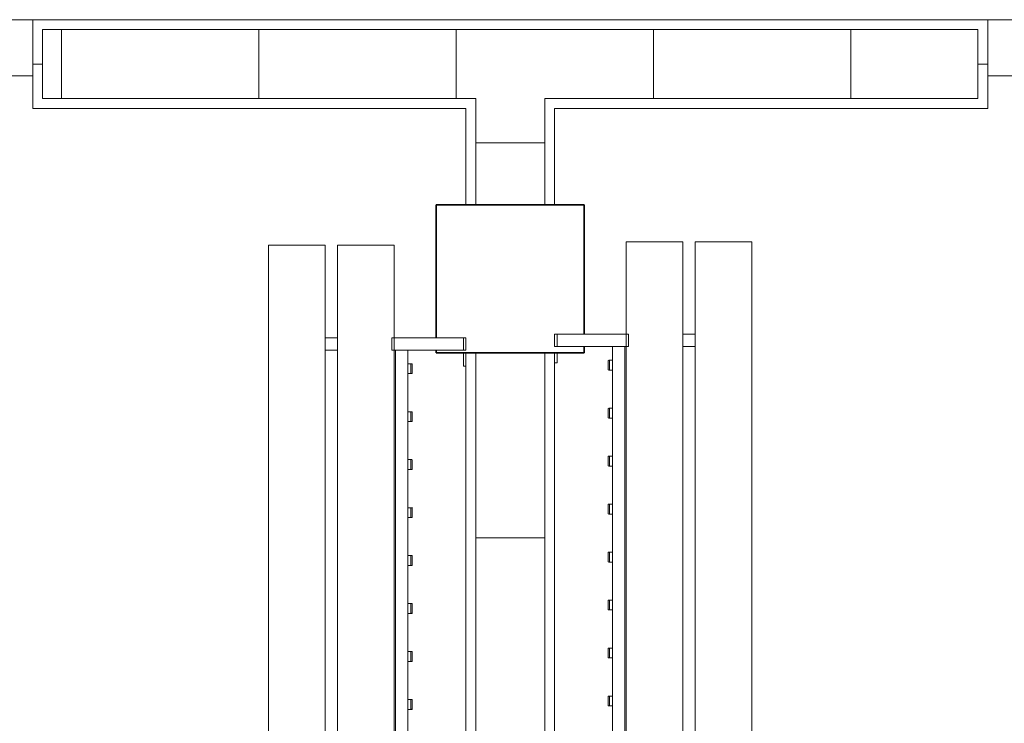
# Model space of a CAD drawing. Header units: millimetres. Extents: x 2016 to 102618, y -16590 to 68005.
# Tile 176 of 256: x 72506 to 74502, y 24274 to 25700. Entities that reach past the tile are written whole.
import ezdxf

# ---------------------------------------------------------------- set-up
doc = ezdxf.new("R2010")
doc.units = ezdxf.units.MM
for name, color, linetype, lineweight in [('A-DOOR', 31, 'Continuous', 13), ('A-GENM', 13, 'Continuous', 13), ('A-WALL', 113, 'Continuous', 13), ('A-WALL-FNSH', 113, 'Continuous', 25), ('A-WALL-PATT', 111, 'Continuous', 25), ('I-FURN', 30, 'Continuous', 13), ('S-COLS', 52, 'Continuous', 13)]:
    doc.layers.add(name, color=color, linetype=linetype, lineweight=lineweight)

# ---------------------------------------------------------------- blocks, each defined once
blk = doc.blocks.new('32_DO deur enkel - DO-4447905-00 Begane grond')
at = {"layer": 'A-DOOR', "lineweight": 5}
for p, q in [((-345, 24), (-412, 24)), ((-412, 24), (-412, -90)), ((-345, -90), (-345, 24)), ((585, 24), (-345, 24)), ((-345, 24), (-345, -26)), ((652, 24), (585, 24)), ((585, 24), (585, -90)), ((585, -26), (585, 24)), ((652, -90), (652, 24)), ((-345, -26), (585, -26)), ((-412, -90), (-345, -90)), ((585, -90), (652, -90))]:
    blk.add_line(p, q, dxfattribs=at)
at = {"layer": 'A-GENM'}
for p, q in [((585, 24), (-306.8, 263)), ((-345, 24), (-282.7, 256.5))]:
    blk.add_line(p, q, dxfattribs=at)
blk = doc.blocks.new('79_VCS_FU_zitbank_kleedkamers - 79_VCS_FU_zitbank_kleedkamers-V5-00 Begane grond')
at = {"layer": 'I-FURN'}
for p, q in [((237.5, -5), (237.5, 0)), ((262.5, 0), (237.5, 0)), ((237.5, -145), (237.5, -5)), ((262.5, -5), (237.5, -5)), ((262.5, 0), (262.5, -5)), ((262.5, -5), (262.5, -145)), ((267.9, -5.1), (295, -5.1)), ((295, -5.1), (295, 0)), ((262.5, -117.5), (1212.5, -117.5)), ((290, -110.5), (290, -109.5)), ((290, -110.7), (290, -116.5)), ((309, -108.5), (291, -108.5)), ((291, -111.5), (309, -111.5)), ((310, -109.5), (310, -110.5)), ((310, -116.5), (310, -110.8)), ((387.2, -110.5), (387.2, -109.5)), ((387.2, -110.7), (387.2, -116.5)), ((406.3, -108.5), (388.2, -108.5)), ((388.2, -111.5), (406.3, -111.5)), ((407.2, -109.5), (407.2, -110.5)), ((407.2, -116.5), (407.2, -110.8)), ((484.4, -110.5), (484.4, -109.5)), ((484.4, -110.7), (484.4, -116.5)), ((503.5, -108.5), (485.4, -108.5)), ((485.4, -111.5), (503.5, -111.5)), ((504.4, -109.5), (504.4, -110.5)), ((504.4, -116.5), (504.4, -110.8)), ((581.7, -110.5), (581.7, -109.5)), ((581.7, -110.7), (581.7, -116.5)), ((600.7, -108.5), (582.6, -108.5)), ((582.7, -111.5), (600.7, -111.5)), ((601.7, -109.5), (601.7, -110.5)), ((601.7, -116.5), (601.7, -110.8)), ((678.9, -110.5), (678.9, -109.5)), ((678.9, -110.7), (678.9, -116.5)), ((697.9, -108.5), (679.9, -108.5)), ((679.9, -111.5), (697.9, -111.5)), ((698.9, -109.5), (698.9, -110.5)), ((698.9, -116.5), (698.9, -110.8)), ((776.1, -110.5), (776.1, -109.5)), ((776.1, -110.7), (776.1, -116.5)), ((795.1, -108.5), (777.1, -108.5)), ((777.1, -111.5), (795.1, -111.5)), ((796.1, -109.5), (796.1, -110.5)), ((796.1, -116.5), (796.1, -110.8)), ((873.3, -110.5), (873.3, -109.5)), ((873.3, -110.7), (873.3, -116.5)), ((892.4, -108.5), (874.3, -108.5)), ((874.3, -111.5), (892.4, -111.5)), ((893.3, -109.5), (893.3, -110.5)), ((893.3, -116.5), (893.3, -110.8)), ((970.6, -110.5), (970.6, -109.5)), ((970.6, -110.7), (970.6, -116.5)), ((989.6, -108.5), (971.5, -108.5)), ((971.6, -111.5), (989.6, -111.5)), ((990.6, -109.5), (990.6, -110.5)), ((990.6, -116.5), (990.6, -110.8)), ((237.5, -145), (50, -145)), ((50, -150), (50, -145)), ((50, -255), (50, -150)), ((237.5, -150), (237.5, -145)), ((262.5, -145), (237.5, -145)), ((262.5, -145), (237.5, -145)), ((262.5, -150), (237.5, -150)), ((1212.5, -142.5), (262.5, -142.5)), ((262.5, -145), (262.5, -150)), ((1212.5, -145), (262.5, -145)), ((50, -260), (50, -255)), ((50, -260), (8250, -260)), ((237.5, -285.2), (237.5, -259.8)), ((262.5, -259.8), (262.5, -285.2)), ((8250, -285), (50, -285)), ((50, -290), (50, -285)), ((50, -395), (50, -290)), ((50, -400), (50, -395)), ((50, -400), (8250, -400))]:
    blk.add_line(p, q, dxfattribs=at)
at = {"layer": 'I-FURN', "flags": 128}
for points in [[(290, -117.5), (290, -117.4), (290, -117.3), (290, -117.2), (290, -117.1), (290, -117), (290, -117), (290, -116.9), (290, -116.8), (290, -116.7), (290, -116.6), (290, -116.5), (290, -116.4), (290, -116.3), (290, -116.3), (290, -116.2), (290, -116.1), (290, -116), (290, -116), (290, -115.9), (290, -115.8), (290, -115.8), (290, -115.7), (290, -115.7)], [(310, -115.7), (310, -115.7), (310, -115.8), (310, -115.8), (310, -115.9), (310, -116), (310, -116.1), (310, -116.1), (310, -116.2), (310, -116.3), (310, -116.4), (310, -116.4), (310, -116.5), (310, -116.6), (310, -116.7), (310, -116.8), (310, -116.9), (310, -117), (310, -117.1), (310, -117.2), (310, -117.3), (310, -117.4), (310, -117.5)], [(387.2, -117.5), (387.2, -117.4), (387.2, -117.3), (387.2, -117.2), (387.2, -117.1), (387.2, -117), (387.2, -117), (387.2, -116.9), (387.2, -116.8), (387.2, -116.7), (387.2, -116.6), (387.2, -116.5), (387.2, -116.4), (387.2, -116.3), (387.2, -116.3), (387.2, -116.2), (387.2, -116.1), (387.2, -116), (387.2, -116), (387.2, -115.9), (387.2, -115.8), (387.2, -115.8), (387.2, -115.7), (387.2, -115.7)], [(407.2, -115.7), (407.2, -115.7), (407.2, -115.8), (407.2, -115.8), (407.2, -115.9), (407.2, -116), (407.2, -116.1), (407.2, -116.1), (407.2, -116.2), (407.2, -116.3), (407.2, -116.4), (407.2, -116.4), (407.2, -116.5), (407.2, -116.6), (407.2, -116.7), (407.2, -116.8), (407.2, -116.9), (407.2, -117), (407.2, -117.1), (407.2, -117.2), (407.2, -117.3), (407.2, -117.4), (407.2, -117.5)], [(484.4, -117.5), (484.4, -117.4), (484.4, -117.3), (484.4, -117.2), (484.4, -117.1), (484.4, -117), (484.4, -117), (484.4, -116.9), (484.4, -116.8), (484.4, -116.7), (484.4, -116.6), (484.4, -116.5), (484.4, -116.4), (484.4, -116.3), (484.4, -116.3), (484.4, -116.2), (484.4, -116.1), (484.4, -116), (484.4, -116), (484.4, -115.9), (484.4, -115.8), (484.4, -115.8), (484.4, -115.7), (484.4, -115.7)], [(504.4, -115.7), (504.4, -115.7), (504.4, -115.8), (504.4, -115.8), (504.4, -115.9), (504.4, -116), (504.4, -116.1), (504.4, -116.1), (504.4, -116.2), (504.4, -116.3), (504.4, -116.4), (504.4, -116.4), (504.4, -116.5), (504.4, -116.6), (504.4, -116.7), (504.4, -116.8), (504.4, -116.9), (504.4, -117), (504.4, -117.1), (504.4, -117.2), (504.4, -117.3), (504.4, -117.4), (504.4, -117.5)], [(581.7, -117.5), (581.7, -117.4), (581.7, -117.3), (581.7, -117.2), (581.7, -117.1), (581.7, -117), (581.7, -117), (581.7, -116.9), (581.7, -116.8), (581.7, -116.7), (581.7, -116.6), (581.7, -116.5), (581.7, -116.4), (581.7, -116.3), (581.7, -116.3), (581.7, -116.2), (581.7, -116.1), (581.7, -116), (581.7, -116), (581.7, -115.9), (581.7, -115.8), (581.7, -115.8), (581.7, -115.7), (581.7, -115.7)], [(601.7, -115.7), (601.7, -115.7), (601.7, -115.8), (601.7, -115.8), (601.7, -115.9), (601.7, -116), (601.7, -116.1), (601.7, -116.1), (601.7, -116.2), (601.7, -116.3), (601.7, -116.4), (601.7, -116.4), (601.7, -116.5), (601.7, -116.6), (601.7, -116.7), (601.7, -116.8), (601.7, -116.9), (601.7, -117), (601.7, -117.1), (601.7, -117.2), (601.7, -117.3), (601.7, -117.4), (601.7, -117.5)], [(678.9, -117.5), (678.9, -117.4), (678.9, -117.3), (678.9, -117.2), (678.9, -117.1), (678.9, -117), (678.9, -117), (678.9, -116.9), (678.9, -116.8), (678.9, -116.7), (678.9, -116.6), (678.9, -116.5), (678.9, -116.4), (678.9, -116.3), (678.9, -116.3), (678.9, -116.2), (678.9, -116.1), (678.9, -116), (678.9, -116), (678.9, -115.9), (678.9, -115.8), (678.9, -115.8), (678.9, -115.7), (678.9, -115.7)], [(698.9, -115.7), (698.9, -115.7), (698.9, -115.8), (698.9, -115.8), (698.9, -115.9), (698.9, -116), (698.9, -116.1), (698.9, -116.1), (698.9, -116.2), (698.9, -116.3), (698.9, -116.4), (698.9, -116.4), (698.9, -116.5), (698.9, -116.6), (698.9, -116.7), (698.9, -116.8), (698.9, -116.9), (698.9, -117), (698.9, -117.1), (698.9, -117.2), (698.9, -117.3), (698.9, -117.4), (698.9, -117.5)], [(776.1, -117.5), (776.1, -117.4), (776.1, -117.3), (776.1, -117.2), (776.1, -117.1), (776.1, -117), (776.1, -117), (776.1, -116.9), (776.1, -116.8), (776.1, -116.7), (776.1, -116.6), (776.1, -116.5), (776.1, -116.4), (776.1, -116.3), (776.1, -116.3), (776.1, -116.2), (776.1, -116.1), (776.1, -116), (776.1, -116), (776.1, -115.9), (776.1, -115.8), (776.1, -115.8), (776.1, -115.7), (776.1, -115.7)], [(796.1, -115.7), (796.1, -115.7), (796.1, -115.8), (796.1, -115.8), (796.1, -115.9), (796.1, -116), (796.1, -116.1), (796.1, -116.1), (796.1, -116.2), (796.1, -116.3), (796.1, -116.4), (796.1, -116.4), (796.1, -116.5), (796.1, -116.6), (796.1, -116.7), (796.1, -116.8), (796.1, -116.9), (796.1, -117), (796.1, -117.1), (796.1, -117.2), (796.1, -117.3), (796.1, -117.4), (796.1, -117.5)], [(873.3, -117.5), (873.3, -117.4), (873.3, -117.3), (873.3, -117.2), (873.3, -117.1), (873.3, -117), (873.3, -117), (873.3, -116.9), (873.3, -116.8), (873.3, -116.7), (873.3, -116.6), (873.3, -116.5), (873.3, -116.4), (873.3, -116.3), (873.3, -116.3), (873.3, -116.2), (873.3, -116.1), (873.3, -116), (873.3, -116), (873.3, -115.9), (873.3, -115.8), (873.3, -115.8), (873.3, -115.7), (873.3, -115.7)], [(893.3, -115.7), (893.3, -115.7), (893.3, -115.8), (893.3, -115.8), (893.3, -115.9), (893.3, -116), (893.3, -116.1), (893.3, -116.1), (893.3, -116.2), (893.3, -116.3), (893.3, -116.4), (893.3, -116.4), (893.3, -116.5), (893.3, -116.6), (893.3, -116.7), (893.3, -116.8), (893.3, -116.9), (893.3, -117), (893.3, -117.1), (893.3, -117.2), (893.3, -117.3), (893.3, -117.4), (893.3, -117.5)], [(970.6, -117.5), (970.6, -117.4), (970.6, -117.3), (970.6, -117.2), (970.6, -117.1), (970.6, -117), (970.6, -117), (970.6, -116.9), (970.6, -116.8), (970.6, -116.7), (970.6, -116.6), (970.6, -116.5), (970.6, -116.4), (970.6, -116.3), (970.6, -116.3), (970.6, -116.2), (970.6, -116.1), (970.6, -116), (970.6, -116), (970.6, -115.9), (970.6, -115.8), (970.6, -115.8), (970.6, -115.7), (970.6, -115.7)], [(990.6, -115.7), (990.6, -115.7), (990.6, -115.8), (990.6, -115.8), (990.6, -115.9), (990.6, -116), (990.6, -116.1), (990.6, -116.1), (990.6, -116.2), (990.6, -116.3), (990.6, -116.4), (990.6, -116.4), (990.6, -116.5), (990.6, -116.6), (990.6, -116.7), (990.6, -116.8), (990.6, -116.9), (990.6, -117), (990.6, -117.1), (990.6, -117.2), (990.6, -117.3), (990.6, -117.4), (990.6, -117.5)]]:
    blk.add_lwpolyline(points, dxfattribs=at)
at = {"layer": 'I-FURN'}
for centre, radius, start, end in [((291, -109.5), 0.978, 90, 180), ((291, -110.5), 1, 180, 270), ((309, -109.5), 0.966, 0, 90), ((309, -110.5), 0.962, 270, 360), ((388.2, -109.5), 0.978, 90, 180), ((388.2, -110.5), 1, 180, 270), ((406.3, -109.5), 0.966, 0, 90), ((406.3, -110.5), 0.962, 270, 360), ((485.4, -109.5), 0.978, 90, 180), ((485.4, -110.5), 1, 180, 270), ((503.5, -109.5), 0.966, 0, 90), ((503.5, -110.5), 0.962, 270, 360), ((582.6, -109.5), 0.978, 90, 180), ((582.7, -110.5), 1, 180, 270), ((600.7, -109.5), 0.966, 0, 90), ((600.7, -110.5), 0.962, 270, 360), ((679.9, -109.5), 0.978, 90, 180), ((679.9, -110.5), 1, 180, 270), ((697.9, -109.5), 0.966, 0, 90), ((697.9, -110.5), 0.962, 270, 360), ((777.1, -109.5), 0.978, 90, 180), ((777.1, -110.5), 1, 180, 270), ((795.1, -109.5), 0.966, 0, 90), ((795.1, -110.5), 0.962, 270, 360), ((874.3, -109.5), 0.978, 90, 180), ((874.3, -110.5), 1, 180, 270), ((892.4, -109.5), 0.966, 0, 90), ((892.4, -110.5), 0.962, 270, 360), ((971.5, -109.5), 0.978, 90, 180), ((971.6, -110.5), 1, 180, 270), ((989.6, -109.5), 0.966, 0, 90), ((989.6, -110.5), 0.962, 270, 360)]:
    blk.add_arc(centre, radius, start, end, dxfattribs=at)
for centre, major_axis, start_param, end_param in [((291, -109.5), (0.978, 0), 1.570796, 3.140513), ((291, -110.5), (1, 0), 3.142593, 4.712389), ((309, -109.5), (0.966, 0), 0.001117, 1.570796), ((309, -110.5), (0.962, 0), 4.712389, 6.282063), ((388.2, -109.5), (0.978, 0), 1.570796, 3.140513), ((388.2, -110.5), (1, 0), 3.142593, 4.712389), ((406.3, -109.5), (0.966, 0), 0.001117, 1.570796), ((406.3, -110.5), (0.962, 0), 4.712389, 6.282063), ((485.4, -109.5), (0.978, 0), 1.570796, 3.140513), ((485.4, -110.5), (1, 0), 3.142593, 4.712389), ((503.5, -109.5), (0.966, 0), 0.001117, 1.570796), ((503.5, -110.5), (0.962, 0), 4.712389, 6.282063), ((582.6, -109.5), (0.978, 0), 1.570796, 3.140513), ((582.7, -110.5), (1, 0), 3.142593, 4.712389), ((600.7, -109.5), (0.966, 0), 0.001117, 1.570796), ((600.7, -110.5), (0.962, 0), 4.712389, 6.282063), ((679.9, -109.5), (0.978, 0), 1.570796, 3.140513), ((679.9, -110.5), (1, 0), 3.142593, 4.712389), ((697.9, -109.5), (0.966, 0), 0.001117, 1.570796), ((697.9, -110.5), (0.962, 0), 4.712389, 6.282063), ((777.1, -109.5), (0.978, 0), 1.570796, 3.140513), ((777.1, -110.5), (1, 0), 3.142593, 4.712389), ((795.1, -109.5), (0.966, 0), 0.001117, 1.570796), ((795.1, -110.5), (0.962, 0), 4.712389, 6.282063), ((874.3, -109.5), (0.978, 0), 1.570796, 3.140513), ((874.3, -110.5), (1, 0), 3.142593, 4.712389), ((892.4, -109.5), (-0.966, 0), 3.14271, 4.712389), ((892.4, -110.5), (0.962, 0), 4.712389, 6.282063), ((971.5, -109.5), (0.978, 0), 1.570796, 3.140513), ((971.6, -110.5), (1, 0), 3.142593, 4.712389), ((989.6, -109.5), (0.966, 0), 0.001117, 1.570796), ((989.6, -110.5), (0.962, 0), 4.712389, 6.282063)]:
    blk.add_ellipse(centre, major_axis=major_axis, ratio=0.997927, start_param=start_param, end_param=end_param, dxfattribs=at)
blk = doc.blocks.new('79_VCS_FU_zitbank_kleedkamers - 79_VCS_FU_zitbank_kleedkamers-V6-00 Begane grond')
at = {"layer": 'I-FURN'}
for p, q in [((8005, 0), (8005, -5.1)), ((8005, -5.1), (8025, -5.1)), ((8037.5, -5), (8037.5, 0)), ((8062.5, 0), (8037.5, 0)), ((8037.5, -145), (8037.5, -5)), ((8062.5, -5), (8037.5, -5)), ((8062.5, 0), (8062.5, -5)), ((8062.5, -5), (8062.5, -145)), ((7087.5, -117.5), (8037.5, -117.5)), ((7309.4, -110.5), (7309.4, -109.5)), ((7309.4, -110.7), (7309.4, -116.5)), ((7328.5, -108.5), (7310.4, -108.5)), ((7310.4, -111.5), (7328.5, -111.5)), ((7329.4, -109.5), (7329.4, -110.5)), ((7329.4, -116.5), (7329.4, -110.8)), ((7406.7, -110.5), (7406.7, -109.5)), ((7406.7, -110.7), (7406.7, -116.5)), ((7425.7, -108.5), (7407.6, -108.5)), ((7407.7, -111.5), (7425.7, -111.5)), ((7426.7, -109.5), (7426.7, -110.5)), ((7426.7, -116.5), (7426.7, -110.8)), ((7503.9, -110.5), (7503.9, -109.5)), ((7503.9, -110.7), (7503.9, -116.5)), ((7522.9, -108.5), (7504.9, -108.5)), ((7504.9, -111.5), (7522.9, -111.5)), ((7523.9, -109.5), (7523.9, -110.5)), ((7523.9, -116.5), (7523.9, -110.8)), ((7601.1, -110.5), (7601.1, -109.5)), ((7601.1, -110.7), (7601.1, -116.5)), ((7620.1, -108.5), (7602.1, -108.5)), ((7602.1, -111.5), (7620.1, -111.5)), ((7621.1, -109.5), (7621.1, -110.5)), ((7621.1, -116.5), (7621.1, -110.8)), ((7698.3, -110.5), (7698.3, -109.5)), ((7698.3, -110.7), (7698.3, -116.5)), ((7717.4, -108.5), (7699.3, -108.5)), ((7699.3, -111.5), (7717.4, -111.5)), ((7718.3, -109.5), (7718.3, -110.5)), ((7718.3, -116.5), (7718.3, -110.8)), ((7795.6, -110.5), (7795.6, -109.5)), ((7795.6, -110.7), (7795.6, -116.5)), ((7814.6, -108.5), (7796.5, -108.5)), ((7796.6, -111.5), (7814.6, -111.5)), ((7815.6, -109.5), (7815.6, -110.5)), ((7815.6, -116.5), (7815.6, -110.8)), ((7892.8, -110.5), (7892.8, -109.5)), ((7892.8, -110.7), (7892.8, -116.5)), ((7911.8, -108.5), (7893.8, -108.5)), ((7893.8, -111.5), (7911.8, -111.5)), ((7912.8, -109.5), (7912.8, -110.5)), ((7912.8, -116.5), (7912.8, -110.8)), ((7990, -110.5), (7990, -109.5)), ((7990, -110.7), (7990, -116.5)), ((8009, -108.5), (7991, -108.5)), ((7991, -111.5), (8009, -111.5)), ((8010, -109.5), (8010, -110.5)), ((8010, -116.5), (8010, -110.8)), ((8037.5, -142.5), (7087.5, -142.5)), ((8037.5, -145), (7087.5, -145)), ((8037.5, -150), (8037.5, -145)), ((8062.5, -145), (8037.5, -145)), ((8062.5, -145), (8037.5, -145)), ((8062.5, -150), (8037.5, -150)), ((8062.5, -145), (8062.5, -150)), ((8250, -145), (8062.5, -145)), ((8250, -145), (8250, -150)), ((8250, -150), (8250, -255)), ((8250, -255), (8250, -260)), ((50, -260), (8250, -260)), ((8037.5, -285.2), (8037.5, -259.8)), ((8062.5, -259.8), (8062.5, -285.2)), ((8250, -285), (50, -285)), ((8250, -285), (8250, -290)), ((8250, -290), (8250, -395)), ((8250, -395), (8250, -400)), ((50, -400), (8250, -400))]:
    blk.add_line(p, q, dxfattribs=at)
at = {"layer": 'I-FURN', "flags": 128}
for points in [[(7309.4, -117.5), (7309.4, -117.4), (7309.4, -117.3), (7309.4, -117.2), (7309.4, -117.1), (7309.4, -117), (7309.4, -117), (7309.4, -116.9), (7309.4, -116.8), (7309.4, -116.7), (7309.4, -116.6), (7309.4, -116.5), (7309.4, -116.4), (7309.4, -116.3), (7309.4, -116.3), (7309.4, -116.2), (7309.4, -116.1), (7309.4, -116), (7309.4, -116), (7309.4, -115.9), (7309.4, -115.8), (7309.4, -115.8), (7309.4, -115.7), (7309.4, -115.7)], [(7329.4, -115.7), (7329.4, -115.7), (7329.4, -115.8), (7329.4, -115.8), (7329.4, -115.9), (7329.4, -116), (7329.4, -116.1), (7329.4, -116.1), (7329.4, -116.2), (7329.4, -116.3), (7329.4, -116.4), (7329.4, -116.4), (7329.4, -116.5), (7329.4, -116.6), (7329.4, -116.7), (7329.4, -116.8), (7329.4, -116.9), (7329.4, -117), (7329.4, -117.1), (7329.4, -117.2), (7329.4, -117.3), (7329.4, -117.4), (7329.4, -117.5)], [(7406.7, -117.5), (7406.7, -117.4), (7406.7, -117.3), (7406.7, -117.2), (7406.7, -117.1), (7406.7, -117), (7406.7, -117), (7406.7, -116.9), (7406.7, -116.8), (7406.7, -116.7), (7406.7, -116.6), (7406.7, -116.5), (7406.7, -116.4), (7406.7, -116.3), (7406.7, -116.3), (7406.7, -116.2), (7406.7, -116.1), (7406.7, -116), (7406.7, -116), (7406.7, -115.9), (7406.7, -115.8), (7406.7, -115.8), (7406.7, -115.7), (7406.7, -115.7)], [(7426.7, -115.7), (7426.7, -115.7), (7426.7, -115.8), (7426.7, -115.8), (7426.7, -115.9), (7426.7, -116), (7426.7, -116.1), (7426.7, -116.1), (7426.7, -116.2), (7426.7, -116.3), (7426.7, -116.4), (7426.7, -116.4), (7426.7, -116.5), (7426.7, -116.6), (7426.7, -116.7), (7426.7, -116.8), (7426.7, -116.9), (7426.7, -117), (7426.7, -117.1), (7426.7, -117.2), (7426.7, -117.3), (7426.7, -117.4), (7426.7, -117.5)], [(7503.9, -117.5), (7503.9, -117.4), (7503.9, -117.3), (7503.9, -117.2), (7503.9, -117.1), (7503.9, -117), (7503.9, -117), (7503.9, -116.9), (7503.9, -116.8), (7503.9, -116.7), (7503.9, -116.6), (7503.9, -116.5), (7503.9, -116.4), (7503.9, -116.3), (7503.9, -116.3), (7503.9, -116.2), (7503.9, -116.1), (7503.9, -116), (7503.9, -116), (7503.9, -115.9), (7503.9, -115.8), (7503.9, -115.8), (7503.9, -115.7), (7503.9, -115.7)], [(7523.9, -115.7), (7523.9, -115.7), (7523.9, -115.8), (7523.9, -115.8), (7523.9, -115.9), (7523.9, -116), (7523.9, -116.1), (7523.9, -116.1), (7523.9, -116.2), (7523.9, -116.3), (7523.9, -116.4), (7523.9, -116.4), (7523.9, -116.5), (7523.9, -116.6), (7523.9, -116.7), (7523.9, -116.8), (7523.9, -116.9), (7523.9, -117), (7523.9, -117.1), (7523.9, -117.2), (7523.9, -117.3), (7523.9, -117.4), (7523.9, -117.5)], [(7601.1, -117.5), (7601.1, -117.4), (7601.1, -117.3), (7601.1, -117.2), (7601.1, -117.1), (7601.1, -117), (7601.1, -117), (7601.1, -116.9), (7601.1, -116.8), (7601.1, -116.7), (7601.1, -116.6), (7601.1, -116.5), (7601.1, -116.4), (7601.1, -116.3), (7601.1, -116.3), (7601.1, -116.2), (7601.1, -116.1), (7601.1, -116), (7601.1, -116), (7601.1, -115.9), (7601.1, -115.8), (7601.1, -115.8), (7601.1, -115.7), (7601.1, -115.7)], [(7621.1, -115.7), (7621.1, -115.7), (7621.1, -115.8), (7621.1, -115.8), (7621.1, -115.9), (7621.1, -116), (7621.1, -116.1), (7621.1, -116.1), (7621.1, -116.2), (7621.1, -116.3), (7621.1, -116.4), (7621.1, -116.4), (7621.1, -116.5), (7621.1, -116.6), (7621.1, -116.7), (7621.1, -116.8), (7621.1, -116.9), (7621.1, -117), (7621.1, -117.1), (7621.1, -117.2), (7621.1, -117.3), (7621.1, -117.4), (7621.1, -117.5)], [(7698.3, -117.5), (7698.3, -117.4), (7698.3, -117.3), (7698.3, -117.2), (7698.3, -117.1), (7698.3, -117), (7698.3, -117), (7698.3, -116.9), (7698.3, -116.8), (7698.3, -116.7), (7698.3, -116.6), (7698.3, -116.5), (7698.3, -116.4), (7698.3, -116.3), (7698.3, -116.3), (7698.3, -116.2), (7698.3, -116.1), (7698.3, -116), (7698.3, -116), (7698.3, -115.9), (7698.3, -115.8), (7698.3, -115.8), (7698.3, -115.7), (7698.3, -115.7)], [(7718.3, -115.7), (7718.3, -115.7), (7718.3, -115.8), (7718.3, -115.8), (7718.3, -115.9), (7718.3, -116), (7718.3, -116.1), (7718.3, -116.1), (7718.3, -116.2), (7718.3, -116.3), (7718.3, -116.4), (7718.3, -116.4), (7718.3, -116.5), (7718.3, -116.6), (7718.3, -116.7), (7718.3, -116.8), (7718.3, -116.9), (7718.3, -117), (7718.3, -117.1), (7718.3, -117.2), (7718.3, -117.3), (7718.3, -117.4), (7718.3, -117.5)], [(7795.6, -117.5), (7795.6, -117.4), (7795.6, -117.3), (7795.6, -117.2), (7795.6, -117.1), (7795.6, -117), (7795.6, -117), (7795.6, -116.9), (7795.6, -116.8), (7795.6, -116.7), (7795.6, -116.6), (7795.6, -116.5), (7795.6, -116.4), (7795.6, -116.3), (7795.6, -116.3), (7795.6, -116.2), (7795.6, -116.1), (7795.6, -116), (7795.6, -116), (7795.6, -115.9), (7795.6, -115.8), (7795.6, -115.8), (7795.6, -115.7), (7795.6, -115.7)], [(7815.6, -115.7), (7815.6, -115.7), (7815.6, -115.8), (7815.6, -115.8), (7815.6, -115.9), (7815.6, -116), (7815.6, -116.1), (7815.6, -116.1), (7815.6, -116.2), (7815.6, -116.3), (7815.6, -116.4), (7815.6, -116.4), (7815.6, -116.5), (7815.6, -116.6), (7815.6, -116.7), (7815.6, -116.8), (7815.6, -116.9), (7815.6, -117), (7815.6, -117.1), (7815.6, -117.2), (7815.6, -117.3), (7815.6, -117.4), (7815.6, -117.5)], [(7892.8, -117.5), (7892.8, -117.4), (7892.8, -117.3), (7892.8, -117.2), (7892.8, -117.1), (7892.8, -117), (7892.8, -117), (7892.8, -116.9), (7892.8, -116.8), (7892.8, -116.7), (7892.8, -116.6), (7892.8, -116.5), (7892.8, -116.4), (7892.8, -116.3), (7892.8, -116.3), (7892.8, -116.2), (7892.8, -116.1), (7892.8, -116), (7892.8, -116), (7892.8, -115.9), (7892.8, -115.8), (7892.8, -115.8), (7892.8, -115.7), (7892.8, -115.7)], [(7912.8, -115.7), (7912.8, -115.7), (7912.8, -115.8), (7912.8, -115.8), (7912.8, -115.9), (7912.8, -116), (7912.8, -116.1), (7912.8, -116.1), (7912.8, -116.2), (7912.8, -116.3), (7912.8, -116.4), (7912.8, -116.4), (7912.8, -116.5), (7912.8, -116.6), (7912.8, -116.7), (7912.8, -116.8), (7912.8, -116.9), (7912.8, -117), (7912.8, -117.1), (7912.8, -117.2), (7912.8, -117.3), (7912.8, -117.4), (7912.8, -117.5)], [(7990, -117.5), (7990, -117.4), (7990, -117.3), (7990, -117.2), (7990, -117.1), (7990, -117), (7990, -117), (7990, -116.9), (7990, -116.8), (7990, -116.7), (7990, -116.6), (7990, -116.5), (7990, -116.4), (7990, -116.3), (7990, -116.3), (7990, -116.2), (7990, -116.1), (7990, -116), (7990, -116), (7990, -115.9), (7990, -115.8), (7990, -115.8), (7990, -115.7), (7990, -115.7)], [(8010, -115.7), (8010, -115.7), (8010, -115.8), (8010, -115.8), (8010, -115.9), (8010, -116), (8010, -116.1), (8010, -116.1), (8010, -116.2), (8010, -116.3), (8010, -116.4), (8010, -116.4), (8010, -116.5), (8010, -116.6), (8010, -116.7), (8010, -116.8), (8010, -116.9), (8010, -117), (8010, -117.1), (8010, -117.2), (8010, -117.3), (8010, -117.4), (8010, -117.5)]]:
    blk.add_lwpolyline(points, dxfattribs=at)
at = {"layer": 'I-FURN'}
for centre, radius, start, end in [((7310.4, -109.5), 0.978, 90, 180), ((7310.4, -110.5), 1, 180, 270), ((7328.5, -109.5), 0.966, 0, 90), ((7328.5, -110.5), 0.962, 270, 360), ((7407.6, -109.5), 0.978, 90, 180), ((7407.7, -110.5), 1, 180, 270), ((7425.7, -109.5), 0.966, 0, 90), ((7425.7, -110.5), 0.962, 270, 360), ((7504.9, -109.5), 0.978, 90, 180), ((7504.9, -110.5), 1, 180, 270), ((7522.9, -109.5), 0.966, 0, 90), ((7522.9, -110.5), 0.962, 270, 360), ((7602.1, -109.5), 0.978, 90, 180), ((7602.1, -110.5), 1, 180, 270), ((7620.1, -109.5), 0.966, 0, 90), ((7620.1, -110.5), 0.962, 270, 360), ((7699.3, -109.5), 0.978, 90, 180), ((7699.3, -110.5), 1, 180, 270), ((7717.4, -109.5), 0.966, 0, 90), ((7717.4, -110.5), 0.962, 270, 360), ((7796.5, -109.5), 0.978, 90, 180), ((7796.6, -110.5), 1, 180, 270), ((7814.6, -109.5), 0.966, 0, 90), ((7814.6, -110.5), 0.962, 270, 360), ((7893.8, -109.5), 0.978, 90, 180), ((7893.8, -110.5), 1, 180, 270), ((7911.8, -109.5), 0.966, 0, 90), ((7911.8, -110.5), 0.962, 270, 360), ((7991, -109.5), 0.978, 90, 180), ((7991, -110.5), 1, 180, 270), ((8009, -109.5), 0.966, 0, 90), ((8009, -110.5), 0.962, 270, 360)]:
    blk.add_arc(centre, radius, start, end, dxfattribs=at)
for centre, major_axis, start_param, end_param in [((7310.4, -109.5), (0.978, 0), 1.570796, 3.140513), ((7310.4, -110.5), (-1, 0), 0.001, 1.570796), ((7328.5, -109.5), (0.966, 0), 0.001117, 1.570796), ((7328.5, -110.5), (0.962, 0), 4.712389, 6.282063), ((7407.6, -109.5), (0.978, 0), 1.570796, 3.140513), ((7407.7, -110.5), (-1, 0), 0.001, 1.570796), ((7425.7, -109.5), (-0.966, 0), 3.14271, 4.712389), ((7425.7, -110.5), (0.962, 0), 4.712389, 6.282063), ((7504.9, -109.5), (0.978, 0), 1.570796, 3.140513), ((7504.9, -110.5), (1, 0), 3.142593, 4.712389), ((7522.9, -109.5), (0.966, 0), 0.001117, 1.570796), ((7522.9, -110.5), (0.962, 0), 4.712389, 6.282063), ((7602.1, -109.5), (0.978, 0), 1.570796, 3.140513), ((7602.1, -110.5), (-1, 0), 0.001, 1.570796), ((7620.1, -109.5), (0.966, 0), 0.001117, 1.570796), ((7620.1, -110.5), (0.962, 0), 4.712389, 6.282063), ((7699.3, -109.5), (0.978, 0), 1.570796, 3.140513), ((7699.3, -110.5), (-1, 0), 0.001, 1.570796), ((7717.4, -109.5), (0.966, 0), 0.001117, 1.570796), ((7717.4, -110.5), (0.962, 0), 4.712389, 6.282063), ((7796.5, -109.5), (0.978, 0), 1.570796, 3.140513), ((7796.6, -110.5), (-1, 0), 0.001, 1.570796), ((7814.6, -109.5), (0.966, 0), 0.001117, 1.570796), ((7814.6, -110.5), (0.962, 0), 4.712389, 6.282063), ((7893.8, -109.5), (0.978, 0), 1.570796, 3.140513), ((7893.8, -110.5), (-1, 0), 0.001, 1.570796), ((7911.8, -109.5), (-0.966, 0), 3.14271, 4.712389), ((7911.8, -110.5), (0.962, 0), 4.712389, 6.282063), ((7991, -109.5), (0.978, 0), 1.570796, 3.140513), ((7991, -110.5), (1, 0), 3.142593, 4.712389), ((8009, -109.5), (0.966, 0), 0.001117, 1.570796), ((8009, -110.5), (0.962, 0), 4.712389, 6.282063)]:
    blk.add_ellipse(centre, major_axis=major_axis, ratio=0.997927, start_param=start_param, end_param=end_param, dxfattribs=at)
blk = doc.blocks.new('28_VCS_SF_houten kolom - beton kolom 300X300-1583583-00 Begane grond')
at = {"layer": 'S-COLS', "lineweight": 5}
h = blk.add_hatch(dxfattribs=at)
h.set_pattern_fill('FP_55', color=256, style=0, pattern_type=2)
h.set_pattern_definition([(45, (-73500, -25175), (-500, 500), []), (45, (-73330, -25175), (-500, 500), []), (45, (-73320, -25175), (-500, 500), []), (45, (-73310, -25175), (-500, 500), []), (45, (-73300, -25175), (-500, 500), []), (45, (-73290, -25175), (-500, 500), []), (45, (-73280, -25175), (-500, 500), []), (45, (-73270, -25175), (-500, 500), [])])
h.paths.add_polyline_path([(-95, -150), (150, -150), (150, -137.5), (90, -137.5), (90, -112.5), (150, -112.5), (150, 150), (-150, 150), (-150, -119.6), (-90, -119.6), (-90, -144.6), (-150, -144.6), (-150, -150), (-108.2, -150)], flags=0)
at = {"layer": 'S-COLS', "lineweight": 35}
for p, q in [((150, 150), (-150, 150)), ((-150, 150), (-150, -119.6)), ((150, -112.5), (150, 150)), ((150, -150), (150, -137.5)), ((-150, -144.6), (-150, -150)), ((-150, -150), (150, -150))]:
    blk.add_line(p, q, dxfattribs=at)

msp = doc.modelspace()

# ---------------------------------------------------------------- hatches: boundary and pattern name
at = {"layer": 'A-WALL-PATT', "lineweight": 5}
h = msp.add_hatch(dxfattribs=at)
h.set_pattern_fill('FP_18', color=256, angle=-90, style=0, pattern_type=2)
h.set_pattern_definition([(270, (79390, 25700), (400, 1e-12), [])])
h.paths.add_polyline_path([(79590, 25540), (80448, 25540), (80448, 25680), (78552, 25680), (78552, 25540), (79570, 25540)], flags=0)
h.paths.add_polyline_path([(70488.1, 25540), (71448, 25540), (71448, 25680), (70400, 25680), (70400, 25540)], flags=0)
h.paths.add_polyline_path([(88400, 25540), (88420, 25540), (88420, 25680), (87202, 25680), (87202, 25540), (88325.4, 25540)], flags=0)
h.paths.add_polyline_path([(72552, 25540), (74448, 25540), (74448, 25680), (72552, 25680), (72552, 25610)], flags=0)
h.paths.add_polyline_path([(85836.4, 25540), (86098, 25540), (86098, 25680), (84552, 25680), (84552, 25540), (85590, 25540)], flags=0)
h.paths.add_polyline_path([(75552, 25540), (77448, 25540), (77448, 25680), (75552, 25680), (75552, 25610)], flags=0)
h.paths.add_polyline_path([(83448, 25540), (83448, 25680), (81552, 25680), (81552, 25540), (82932.7, 25540)], flags=0)
h = msp.add_hatch(dxfattribs=at)
h.set_pattern_fill('FP_19', color=256, angle=-90, style=0, pattern_type=2)
h.set_pattern_definition([(1e-13, (73410, 21050), (-8e-13, 400), [])])
h.paths.add_polyline_path([(73570, 16560), (73570, 18025), (73430, 18025), (73430, 16560)], flags=0)
h.paths.add_polyline_path([(73430, 18325), (73570, 18325), (73570, 25025), (73430, 25025), (73430, 18528.4)], flags=0)
h.paths.add_polyline_path([(73570, 25325), (73570, 25540), (73430, 25540), (73430, 25325), (73433.1, 25325)], flags=0)

# ---------------------------------------------------------------- linework, layer by layer
at = {"layer": 'A-WALL', "color": 250, "lineweight": 18}
for p, q in [((74448, 25680), (72552, 25680)), ((72552, 25680), (72552, 25540)), ((74448, 25540), (74448, 25680)), ((72552, 25540), (73430, 25540)), ((73430, 25540), (73430, 25325)), ((73570, 25540), (74448, 25540)), ((73570, 25540), (73570, 25325)), ((73430, 25025), (73430, 18325)), ((73570, 25025), (73570, 18325))]:
    msp.add_line(p, q, dxfattribs=at)
at = {"layer": 'A-WALL', "lineweight": 5}
for p, q in [((72552, 25610), (72532, 25610)), ((74468, 25610), (74448, 25610))]:
    msp.add_line(p, q, dxfattribs=at)
at = {"layer": 'A-WALL-FNSH', "color": 7, "lineweight": 13}
for p, q in [((74468, 25700), (72532, 25700)), ((72532, 25700), (72532, 25520)), ((74468, 25520), (74468, 25700)), ((72532, 25520), (73410, 25520)), ((73410, 25520), (73410, 25325)), ((73590, 25520), (74468, 25520)), ((73590, 25325), (73590, 25520)), ((73410, 25025), (73410, 24080.4)), ((73590, 24087.5), (73590, 25025))]:
    msp.add_line(p, q, dxfattribs=at)

# ---------------------------------------------------------------- block references
at = {"layer": 'A-DOOR', "rotation": 180}
for p in [(72120, 25610), (75120, 25610)]:
    msp.add_blockref('32_DO deur enkel - DO-4447905-00 Begane grond', p, dxfattribs=at)
at = {"layer": 'I-FURN'}
for name, p, rotation in [('79_VCS_FU_zitbank_kleedkamers - 79_VCS_FU_zitbank_kleedkamers-V6-00 Begane grond', (73590, 17000), 90), ('79_VCS_FU_zitbank_kleedkamers - 79_VCS_FU_zitbank_kleedkamers-V5-00 Begane grond', (73410, 25292.9), 269.9999999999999)]:
    msp.add_blockref(name, p, dxfattribs=dict(at, rotation=rotation))
at = {"layer": 'S-COLS'}
msp.add_blockref('28_VCS_SF_houten kolom - beton kolom 300X300-1583583-00 Begane grond', (73500, 25175), dxfattribs=at)

doc.saveas('drawing.dxf')
